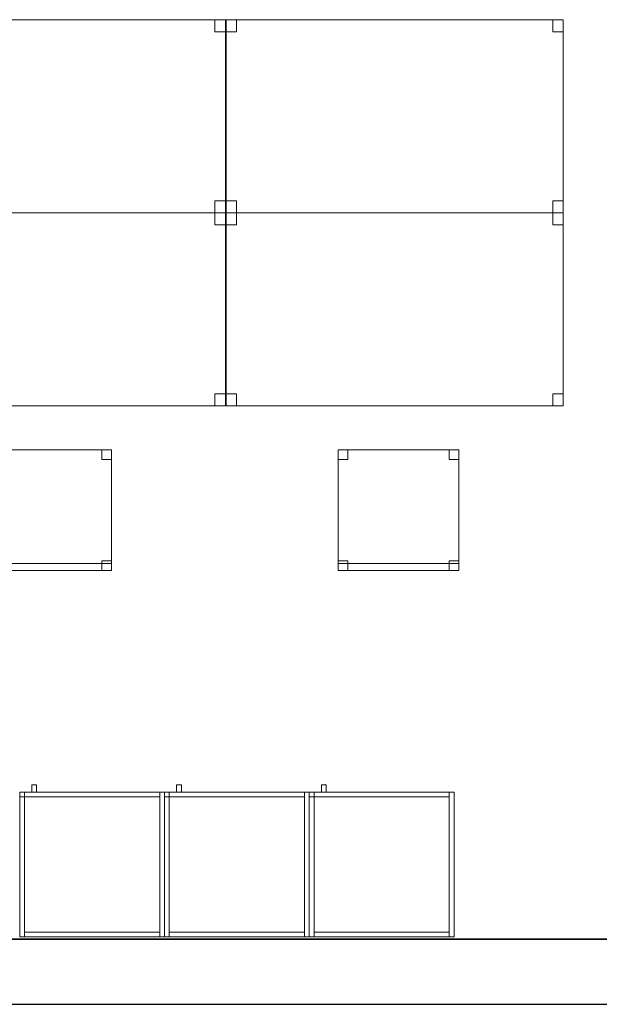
# Model space of a CAD drawing. Header units: metres. Extents: x 397.7 to 427.5, y 12.7 to 28.4.
# Tile 115 of 129: x 418.3 to 420.7, y 12.8 to 16.9. Entities that reach past the tile are written whole.
import ezdxf

# ---------------------------------------------------------------- set-up
doc = ezdxf.new("R2010")
doc.units = ezdxf.units.M
doc.layers.add('01_SUELOS', color=7, linetype='Continuous', lineweight=25, true_color=0x007f00)
for name, color, linetype, lineweight in [('02_MOBILIARIO', 7, 'Continuous', 18), ('A-DETL-____-MBND', 7, 'Continuous', 18), ('A-WALL-____-MCUT', 7, 'Continuous', 25), ('A-WALL-____-OTLN', 7, 'Continuous', 25), ('Mobiliario', 7, 'Continuous', 18)]:
    doc.layers.add(name, color=color, linetype=linetype, lineweight=lineweight)

# ---------------------------------------------------------------- blocks, each defined once
blk = doc.blocks.new('Family - Armai 60x60x60_P4-153705-07_PCI_P4')
at = {"layer": 'A-DETL-____-MBND', "color": 253, "true_color": 0xaaaaaa}
for p, q in [((0.05, 0.6), (0.05, 0.63)), ((0.05, 0.63), (0.07, 0.63)), ((0.05, 0.6), (0.05, 0.63)), ((0.07, 0.63), (0.05, 0.63)), ((0.07, 0.63), (0.07, 0.6)), ((0.07, 0.6), (0.07, 0.63)), ((0, 0.6), (0.02, 0.6)), ((0.02, 0.6), (0, 0.6)), ((0, 0), (0, 0.6)), ((0, 0.6), (0, 0)), ((0, 0.6), (0.6, 0.6)), ((0.6, 0.6), (0, 0.6)), ((0, 0), (0, 0.6)), ((0, 0.6), (0, 0)), ((0, 0.6), (0.6, 0.6)), ((0.6, 0.6), (0, 0.6)), ((0, 0), (0, 0.6)), ((0, 0.6), (0, 0)), ((0, 0.58), (0, 0.6)), ((0, 0.6), (0, 0.58)), ((0, 0.6), (0.02, 0.6)), ((0.02, 0.6), (0, 0.6)), ((0.02, 0.58), (0, 0.58)), ((0, 0.58), (0.02, 0.58)), ((0.02, 0.6), (0.02, 0)), ((0.02, 0), (0.02, 0.6)), ((0.02, 0.58), (0.02, 0.6)), ((0.02, 0.6), (0.58, 0.6)), ((0.02, 0.58), (0.02, 0.6)), ((0.58, 0.6), (0.02, 0.6)), ((0.02, 0.6), (0.02, 0.58)), ((0.02, 0.6), (0.02, 0.58)), ((0.58, 0.58), (0.02, 0.58)), ((0.02, 0.58), (0.58, 0.58)), ((0.07, 0.6), (0.05, 0.6)), ((0.05, 0.6), (0.07, 0.6)), ((0.58, 0.6), (0.6, 0.6)), ((0.6, 0.6), (0.58, 0.6)), ((0.58, 0), (0.58, 0.6)), ((0.58, 0.6), (0.58, 0)), ((0.58, 0.6), (0.58, 0.58)), ((0.58, 0.58), (0.58, 0.6)), ((0.6, 0.6), (0.6, 0)), ((0.6, 0), (0.6, 0.6)), ((0.6, 0.6), (0.6, 0)), ((0.6, 0), (0.6, 0.6)), ((0.6, 0.6), (0.6, 0)), ((0.6, 0), (0.6, 0.6)), ((0.02, 0), (0, 0)), ((0.02, 0), (0, 0)), ((0.6, 0), (0, 0)), ((0, 0), (0.6, 0)), ((0.6, 0), (0, 0)), ((0, 0), (0.6, 0)), ((0.02, 0), (0.02, 0.02)), ((0.02, 0.02), (0.58, 0.02)), ((0.02, 0), (0.02, 0.02)), ((0.58, 0.02), (0.02, 0.02)), ((0.58, 0), (0.02, 0)), ((0.02, 0), (0.58, 0)), ((0.58, 0.02), (0.58, 0)), ((0.58, 0), (0.58, 0.02)), ((0.6, 0), (0.58, 0)), ((0.6, 0), (0.58, 0))]:
    blk.add_line(p, q, dxfattribs=at)
blk = doc.blocks.new('Family - Armai 60x60x60_P4-153755-07_PCI_P4')
at = {"layer": '02_MOBILIARIO', "color": 253, "true_color": 0xaaaaaa}
for p, q in [((0.02, 0.6), (0, 0.6)), ((0, 0), (0, 0.6)), ((0, 0.6), (0.6, 0.6)), ((0.6, 0.6), (0, 0.6)), ((0, 0), (0, 0.6)), ((0, 0.6), (0, 0)), ((0, 0.6), (0, 0.58)), ((0, 0.6), (0.02, 0.6)), ((0.02, 0.58), (0, 0.58)), ((0.02, 0.6), (0.02, 0)), ((0.02, 0.58), (0.02, 0.6)), ((0.02, 0.6), (0.58, 0.6)), ((0.02, 0.6), (0.02, 0.58)), ((0.58, 0.58), (0.02, 0.58)), ((0.6, 0.6), (0.58, 0.6)), ((0.58, 0), (0.58, 0.6)), ((0.58, 0.58), (0.58, 0.6)), ((0.6, 0.6), (0.6, 0)), ((0.6, 0.6), (0.6, 0)), ((0.6, 0), (0.6, 0.6)), ((0.02, 0), (0, 0)), ((0.6, 0), (0, 0)), ((0, 0), (0.6, 0)), ((0.02, 0), (0.02, 0.02)), ((0.02, 0.02), (0.58, 0.02)), ((0.58, 0), (0.02, 0)), ((0.58, 0), (0.58, 0.02)), ((0.6, 0), (0.58, 0))]:
    blk.add_line(p, q, dxfattribs=at)
at = {"layer": 'Mobiliario', "color": 253, "true_color": 0xaaaaaa}
for p, q in [((0.02, 0.6), (0, 0.6)), ((0, 0.6), (0, 0)), ((0, 0.6), (0, 0.58)), ((0.02, 0.6), (0, 0.6)), ((0, 0.58), (0.02, 0.58)), ((0.02, 0), (0.02, 0.6)), ((0.58, 0.6), (0.02, 0.6)), ((0.02, 0.6), (0.02, 0.58)), ((0.02, 0.58), (0.02, 0.6)), ((0.02, 0.58), (0.58, 0.58)), ((0.6, 0.6), (0.58, 0.6)), ((0.58, 0.6), (0.58, 0)), ((0.58, 0.58), (0.58, 0.6)), ((0.6, 0), (0.6, 0.6)), ((0, 0), (0.02, 0)), ((0.58, 0.02), (0.02, 0.02)), ((0.02, 0.02), (0.02, 0)), ((0.02, 0), (0.58, 0)), ((0.58, 0), (0.58, 0.02)), ((0.58, 0), (0.6, 0))]:
    blk.add_line(p, q, dxfattribs=at)
blk = doc.blocks.new('Family - Armai 60x60x60_P4-153757-07_PCI_P4')
at = {"layer": 'A-DETL-____-MBND', "color": 253, "true_color": 0xaaaaaa}
for p, q in [((0.05, 0.6), (0.05, 0.63)), ((0.05, 0.63), (0.07, 0.63)), ((0.05, 0.6), (0.05, 0.63)), ((0.07, 0.63), (0.05, 0.63)), ((0.07, 0.63), (0.07, 0.6)), ((0.07, 0.6), (0.07, 0.63)), ((0, 0.6), (0.6, 0.6)), ((0.6, 0.6), (0, 0.6)), ((0, 0), (0, 0.6)), ((0, 0.6), (0, 0)), ((0, 0.58), (0, 0.6)), ((0, 0.6), (0, 0.58)), ((0, 0.6), (0.02, 0.6)), ((0.02, 0.6), (0, 0.6)), ((0, 0.6), (0.6, 0.6)), ((0.6, 0.6), (0, 0.6)), ((0, 0), (0, 0.6)), ((0, 0.6), (0, 0)), ((0, 0.6), (0.02, 0.6)), ((0.02, 0.6), (0, 0.6)), ((0, 0), (0, 0.6)), ((0, 0.6), (0, 0)), ((0.02, 0.58), (0, 0.58)), ((0, 0.58), (0.02, 0.58)), ((0.02, 0.58), (0.02, 0.6)), ((0.02, 0.6), (0.58, 0.6)), ((0.02, 0.58), (0.02, 0.6)), ((0.58, 0.6), (0.02, 0.6)), ((0.02, 0.6), (0.02, 0.58)), ((0.02, 0.6), (0.02, 0.58)), ((0.02, 0.6), (0.02, 0)), ((0.02, 0), (0.02, 0.6)), ((0.58, 0.58), (0.02, 0.58)), ((0.02, 0.58), (0.58, 0.58)), ((0.07, 0.6), (0.05, 0.6)), ((0.05, 0.6), (0.07, 0.6)), ((0.58, 0.6), (0.6, 0.6)), ((0.6, 0.6), (0.58, 0.6)), ((0.58, 0), (0.58, 0.6)), ((0.58, 0.6), (0.58, 0)), ((0.58, 0.6), (0.58, 0.58)), ((0.58, 0.58), (0.58, 0.6)), ((0.6, 0.6), (0.6, 0)), ((0.6, 0), (0.6, 0.6)), ((0.6, 0.6), (0.6, 0)), ((0.6, 0), (0.6, 0.6)), ((0.6, 0.6), (0.6, 0)), ((0.6, 0), (0.6, 0.6)), ((0.6, 0), (0, 0)), ((0, 0), (0.6, 0)), ((0.6, 0), (0, 0)), ((0, 0), (0.6, 0)), ((0.02, 0), (0, 0)), ((0.02, 0), (0, 0)), ((0.02, 0), (0.02, 0.02)), ((0.02, 0.02), (0.58, 0.02)), ((0.02, 0), (0.02, 0.02)), ((0.58, 0.02), (0.02, 0.02)), ((0.58, 0), (0.02, 0)), ((0.02, 0), (0.58, 0)), ((0.58, 0.02), (0.58, 0)), ((0.58, 0), (0.58, 0.02)), ((0.6, 0), (0.58, 0)), ((0.6, 0), (0.58, 0))]:
    blk.add_line(p, q, dxfattribs=at)
blk = doc.blocks.new('Family - Taula 140X80_P4-153824-07_PCI_P4')
at = {"layer": 'A-DETL-____-MBND', "color": 253, "true_color": 0xaaaaaa}
for p, q in [((0, 0.8001), (1.3973, 0.8001)), ((0, 0), (0, 0.8001)), ((1.3973, 0.8001), (0, 0.8001)), ((0, 0.8001), (0, 0)), ((0, 0.8001), (0.0437, 0.8001)), ((0, 0.7501), (0, 0.8001)), ((0.0437, 0.8001), (0, 0.8001)), ((0, 0.8001), (0, 0.7501)), ((0.0437, 0.8001), (0.0437, 0.7501)), ((0.0437, 0.7501), (0.0437, 0.8001)), ((1.3536, 0.8001), (1.3973, 0.8001)), ((1.3536, 0.7501), (1.3536, 0.8001)), ((1.3973, 0.8001), (1.3536, 0.8001)), ((1.3536, 0.8001), (1.3536, 0.7501)), ((1.3973, 0.8001), (1.3973, 0.7501)), ((1.3973, 0.7501), (1.3973, 0.8001)), ((1.3973, 0.8001), (1.3973, 0)), ((1.3973, 0), (1.3973, 0.8001)), ((0.0437, 0.7501), (0, 0.7501)), ((0, 0.7501), (0.0437, 0.7501)), ((1.3973, 0.7501), (1.3536, 0.7501)), ((1.3536, 0.7501), (1.3973, 0.7501)), ((0, 0.05), (0.0437, 0.05)), ((0, 0), (0, 0.05)), ((0.0437, 0.05), (0, 0.05)), ((0, 0.05), (0, 0)), ((0.0437, 0.05), (0.0437, 0)), ((0.0437, 0), (0.0437, 0.05)), ((1.3536, 0.05), (1.3973, 0.05)), ((1.3536, 0), (1.3536, 0.05)), ((1.3973, 0.05), (1.3536, 0.05)), ((1.3536, 0.05), (1.3536, 0)), ((1.3973, 0.05), (1.3973, 0)), ((1.3973, 0), (1.3973, 0.05)), ((0.0437, 0), (0, 0)), ((0, 0), (0.0437, 0)), ((0, 0), (1.3973, 0)), ((1.3973, 0), (1.3536, 0)), ((1.3536, 0), (1.3973, 0)), ((1.3973, 0), (0, 0))]:
    blk.add_line(p, q, dxfattribs=at)
blk = doc.blocks.new('Family - Taula 140X80_P4-153907-07_PCI_P4')
at = {"layer": 'A-DETL-____-MBND', "color": 253, "true_color": 0xaaaaaa}
for p, q in [((0, 0), (0, 0.8001)), ((0, 0.8001), (1.3973, 0.8001)), ((1.3973, 0.8001), (0, 0.8001)), ((0, 0.8001), (0, 0)), ((0, 0.7501), (0, 0.8001)), ((0, 0.8001), (0.0437, 0.8001)), ((0.0437, 0.8001), (0, 0.8001)), ((0, 0.8001), (0, 0.7501)), ((0.0437, 0.8001), (0.0437, 0.7501)), ((0.0437, 0.7501), (0.0437, 0.8001)), ((1.3536, 0.7501), (1.3536, 0.8001)), ((1.3536, 0.8001), (1.3973, 0.8001)), ((1.3973, 0.8001), (1.3536, 0.8001)), ((1.3536, 0.8001), (1.3536, 0.7501)), ((1.3973, 0.8001), (1.3973, 0)), ((1.3973, 0), (1.3973, 0.8001)), ((1.3973, 0.8001), (1.3973, 0.7501)), ((1.3973, 0.7501), (1.3973, 0.8001)), ((0.0437, 0.7501), (0, 0.7501)), ((0, 0.7501), (0.0437, 0.7501)), ((1.3973, 0.7501), (1.3536, 0.7501)), ((1.3536, 0.7501), (1.3973, 0.7501)), ((0, 0), (0, 0.05)), ((0, 0.05), (0.0437, 0.05)), ((0.0437, 0.05), (0, 0.05)), ((0, 0.05), (0, 0)), ((0.0437, 0.05), (0.0437, 0)), ((0.0437, 0), (0.0437, 0.05)), ((1.3536, 0), (1.3536, 0.05)), ((1.3536, 0.05), (1.3973, 0.05)), ((1.3973, 0.05), (1.3536, 0.05)), ((1.3536, 0.05), (1.3536, 0)), ((1.3973, 0.05), (1.3973, 0)), ((1.3973, 0), (1.3973, 0.05)), ((0.0437, 0), (0, 0)), ((0, 0), (0.0437, 0)), ((1.3973, 0), (0, 0)), ((0, 0), (1.3973, 0)), ((1.3973, 0), (1.3536, 0)), ((1.3536, 0), (1.3973, 0))]:
    blk.add_line(p, q, dxfattribs=at)
blk = doc.blocks.new('Family - Armai 60x60x60_P4-153929-07_PCI_P4')
at = {"layer": '02_MOBILIARIO', "color": 253, "true_color": 0xaaaaaa}
for p, q in [((0.02, 0.6), (0, 0.6)), ((0, 0), (0, 0.6)), ((0, 0.6), (0, 0.58)), ((0, 0.6), (0.02, 0.6)), ((0, 0.6), (0.6, 0.6)), ((0.6, 0.6), (0, 0.6)), ((0, 0), (0, 0.6)), ((0, 0.6), (0, 0)), ((0.02, 0.58), (0, 0.58)), ((0.02, 0.58), (0.02, 0.6)), ((0.02, 0.6), (0.58, 0.6)), ((0.02, 0.6), (0.02, 0)), ((0.02, 0.6), (0.02, 0.58)), ((0.58, 0.58), (0.02, 0.58)), ((0.58, 0.58), (0.58, 0.6)), ((0.6, 0.6), (0.58, 0.6)), ((0.58, 0), (0.58, 0.6)), ((0.6, 0.6), (0.6, 0)), ((0.6, 0.6), (0.6, 0)), ((0.6, 0), (0.6, 0.6)), ((0.02, 0), (0, 0)), ((0.6, 0), (0, 0)), ((0, 0), (0.6, 0)), ((0.02, 0), (0.02, 0.02)), ((0.02, 0.02), (0.58, 0.02)), ((0.58, 0), (0.02, 0)), ((0.58, 0), (0.58, 0.02)), ((0.6, 0), (0.58, 0))]:
    blk.add_line(p, q, dxfattribs=at)
at = {"layer": 'Mobiliario', "color": 253, "true_color": 0xaaaaaa}
for p, q in [((0.02, 0.6), (0, 0.6)), ((0, 0.6), (0, 0)), ((0, 0.6), (0, 0.58)), ((0.02, 0.6), (0, 0.6)), ((0, 0.58), (0.02, 0.58)), ((0.58, 0.6), (0.02, 0.6)), ((0.02, 0.6), (0.02, 0.58)), ((0.02, 0), (0.02, 0.6)), ((0.02, 0.58), (0.02, 0.6)), ((0.02, 0.58), (0.58, 0.58)), ((0.58, 0.58), (0.58, 0.6)), ((0.6, 0.6), (0.58, 0.6)), ((0.58, 0.6), (0.58, 0)), ((0.6, 0), (0.6, 0.6)), ((0, 0), (0.02, 0)), ((0.58, 0.02), (0.02, 0.02)), ((0.02, 0.02), (0.02, 0)), ((0.02, 0), (0.58, 0)), ((0.58, 0), (0.58, 0.02)), ((0.58, 0), (0.6, 0))]:
    blk.add_line(p, q, dxfattribs=at)
blk = doc.blocks.new('Family - Armai 60x60x60_P4-153986-07_PCI_P4')
at = {"layer": 'A-DETL-____-MBND', "color": 253, "true_color": 0xaaaaaa}
for p, q in [((0.05, 0.6), (0.05, 0.63)), ((0.05, 0.63), (0.07, 0.63)), ((0.05, 0.6), (0.05, 0.63)), ((0.07, 0.63), (0.05, 0.63)), ((0.07, 0.63), (0.07, 0.6)), ((0.07, 0.6), (0.07, 0.63)), ((0, 0.6), (0.02, 0.6)), ((0.02, 0.6), (0, 0.6)), ((0, 0), (0, 0.6)), ((0, 0.6), (0, 0)), ((0, 0.6), (0.6, 0.6)), ((0.6, 0.6), (0, 0.6)), ((0, 0), (0, 0.6)), ((0, 0.6), (0, 0)), ((0, 0.58), (0, 0.6)), ((0, 0.6), (0, 0.58)), ((0, 0.6), (0.02, 0.6)), ((0.02, 0.6), (0, 0.6)), ((0, 0.6), (0.6, 0.6)), ((0.6, 0.6), (0, 0.6)), ((0, 0), (0, 0.6)), ((0, 0.6), (0, 0)), ((0.02, 0.58), (0, 0.58)), ((0, 0.58), (0.02, 0.58)), ((0.02, 0.6), (0.02, 0)), ((0.02, 0), (0.02, 0.6)), ((0.02, 0.6), (0.02, 0.58)), ((0.02, 0.6), (0.02, 0.58)), ((0.02, 0.58), (0.02, 0.6)), ((0.02, 0.6), (0.58, 0.6)), ((0.02, 0.58), (0.02, 0.6)), ((0.58, 0.6), (0.02, 0.6)), ((0.58, 0.58), (0.02, 0.58)), ((0.02, 0.58), (0.58, 0.58)), ((0.07, 0.6), (0.05, 0.6)), ((0.05, 0.6), (0.07, 0.6)), ((0.58, 0.6), (0.58, 0.58)), ((0.58, 0.58), (0.58, 0.6)), ((0.58, 0.6), (0.6, 0.6)), ((0.6, 0.6), (0.58, 0.6)), ((0.58, 0), (0.58, 0.6)), ((0.58, 0.6), (0.58, 0)), ((0.6, 0.6), (0.6, 0)), ((0.6, 0), (0.6, 0.6)), ((0.6, 0.6), (0.6, 0)), ((0.6, 0), (0.6, 0.6)), ((0.6, 0.6), (0.6, 0)), ((0.6, 0), (0.6, 0.6)), ((0.02, 0), (0, 0)), ((0.02, 0), (0, 0)), ((0.6, 0), (0, 0)), ((0, 0), (0.6, 0)), ((0.6, 0), (0, 0)), ((0, 0), (0.6, 0)), ((0.02, 0), (0.02, 0.02)), ((0.02, 0.02), (0.58, 0.02)), ((0.02, 0), (0.02, 0.02)), ((0.58, 0.02), (0.02, 0.02)), ((0.58, 0), (0.02, 0)), ((0.02, 0), (0.58, 0)), ((0.58, 0.02), (0.58, 0)), ((0.58, 0), (0.58, 0.02)), ((0.6, 0), (0.58, 0)), ((0.6, 0), (0.58, 0))]:
    blk.add_line(p, q, dxfattribs=at)
blk = doc.blocks.new('Family - Armai 60x60x60_P4-154000-07_PCI_P4')
at = {"layer": 'A-DETL-____-MBND', "color": 253, "true_color": 0xaaaaaa}
for p, q in [((0.05, 0.6), (0.05, 0.63)), ((0.05, 0.63), (0.07, 0.63)), ((0.05, 0.6), (0.05, 0.63)), ((0.07, 0.63), (0.05, 0.63)), ((0.07, 0.63), (0.07, 0.6)), ((0.07, 0.6), (0.07, 0.63)), ((0, 0.6), (0.02, 0.6)), ((0.02, 0.6), (0, 0.6)), ((0, 0), (0, 0.6)), ((0, 0.6), (0, 0)), ((0, 0.58), (0, 0.6)), ((0, 0.6), (0, 0.58)), ((0, 0.6), (0.02, 0.6)), ((0.02, 0.6), (0, 0.6)), ((0, 0.6), (0.6, 0.6)), ((0.6, 0.6), (0, 0.6)), ((0, 0), (0, 0.6)), ((0, 0.6), (0, 0)), ((0, 0.6), (0.6, 0.6)), ((0.6, 0.6), (0, 0.6)), ((0, 0), (0, 0.6)), ((0, 0.6), (0, 0)), ((0.02, 0.58), (0, 0.58)), ((0, 0.58), (0.02, 0.58)), ((0.02, 0.6), (0.02, 0)), ((0.02, 0), (0.02, 0.6)), ((0.02, 0.6), (0.02, 0.58)), ((0.02, 0.6), (0.02, 0.58)), ((0.02, 0.58), (0.02, 0.6)), ((0.02, 0.6), (0.58, 0.6)), ((0.02, 0.58), (0.02, 0.6)), ((0.58, 0.6), (0.02, 0.6)), ((0.58, 0.58), (0.02, 0.58)), ((0.02, 0.58), (0.58, 0.58)), ((0.07, 0.6), (0.05, 0.6)), ((0.05, 0.6), (0.07, 0.6)), ((0.58, 0.6), (0.6, 0.6)), ((0.6, 0.6), (0.58, 0.6)), ((0.58, 0), (0.58, 0.6)), ((0.58, 0.6), (0.58, 0)), ((0.58, 0.6), (0.58, 0.58)), ((0.58, 0.58), (0.58, 0.6)), ((0.6, 0.6), (0.6, 0)), ((0.6, 0), (0.6, 0.6)), ((0.6, 0.6), (0.6, 0)), ((0.6, 0), (0.6, 0.6)), ((0.6, 0.6), (0.6, 0)), ((0.6, 0), (0.6, 0.6)), ((0.02, 0), (0, 0)), ((0.02, 0), (0, 0)), ((0.6, 0), (0, 0)), ((0, 0), (0.6, 0)), ((0.6, 0), (0, 0)), ((0, 0), (0.6, 0)), ((0.02, 0), (0.02, 0.02)), ((0.02, 0.02), (0.58, 0.02)), ((0.02, 0), (0.02, 0.02)), ((0.58, 0.02), (0.02, 0.02)), ((0.58, 0), (0.02, 0)), ((0.02, 0), (0.58, 0)), ((0.58, 0.02), (0.58, 0)), ((0.58, 0), (0.58, 0.02)), ((0.6, 0), (0.58, 0)), ((0.6, 0), (0.58, 0))]:
    blk.add_line(p, q, dxfattribs=at)
blk = doc.blocks.new('Family - Armai 60x60x60_P4-154108-07_PCI_P4')
at = {"layer": 'A-DETL-____-MBND', "color": 253, "true_color": 0xaaaaaa}
for p, q in [((0.05, 0.6), (0.05, 0.63)), ((0.05, 0.63), (0.07, 0.63)), ((0.05, 0.6), (0.05, 0.63)), ((0.07, 0.63), (0.05, 0.63)), ((0.07, 0.63), (0.07, 0.6)), ((0.07, 0.6), (0.07, 0.63)), ((0, 0.6), (0.6, 0.6)), ((0.6, 0.6), (0, 0.6)), ((0, 0), (0, 0.6)), ((0, 0.6), (0, 0)), ((0, 0.58), (0, 0.6)), ((0, 0.6), (0, 0.58)), ((0, 0.6), (0.02, 0.6)), ((0.02, 0.6), (0, 0.6)), ((0, 0.6), (0.6, 0.6)), ((0.6, 0.6), (0, 0.6)), ((0, 0), (0, 0.6)), ((0, 0.6), (0, 0)), ((0, 0.6), (0.02, 0.6)), ((0.02, 0.6), (0, 0.6)), ((0, 0), (0, 0.6)), ((0, 0.6), (0, 0)), ((0.02, 0.58), (0, 0.58)), ((0, 0.58), (0.02, 0.58)), ((0.02, 0.58), (0.02, 0.6)), ((0.02, 0.6), (0.58, 0.6)), ((0.02, 0.58), (0.02, 0.6)), ((0.58, 0.6), (0.02, 0.6)), ((0.02, 0.6), (0.02, 0.58)), ((0.02, 0.6), (0.02, 0.58)), ((0.02, 0.6), (0.02, 0)), ((0.02, 0), (0.02, 0.6)), ((0.58, 0.58), (0.02, 0.58)), ((0.02, 0.58), (0.58, 0.58)), ((0.07, 0.6), (0.05, 0.6)), ((0.05, 0.6), (0.07, 0.6)), ((0.58, 0.6), (0.58, 0.58)), ((0.58, 0.58), (0.58, 0.6)), ((0.58, 0.6), (0.6, 0.6)), ((0.6, 0.6), (0.58, 0.6)), ((0.58, 0), (0.58, 0.6)), ((0.58, 0.6), (0.58, 0)), ((0.6, 0.6), (0.6, 0)), ((0.6, 0), (0.6, 0.6)), ((0.6, 0.6), (0.6, 0)), ((0.6, 0), (0.6, 0.6)), ((0.6, 0.6), (0.6, 0)), ((0.6, 0), (0.6, 0.6)), ((0.6, 0), (0, 0)), ((0, 0), (0.6, 0)), ((0.6, 0), (0, 0)), ((0, 0), (0.6, 0)), ((0.02, 0), (0, 0)), ((0.02, 0), (0, 0)), ((0.02, 0), (0.02, 0.02)), ((0.02, 0.02), (0.58, 0.02)), ((0.02, 0), (0.02, 0.02)), ((0.58, 0.02), (0.02, 0.02)), ((0.58, 0), (0.02, 0)), ((0.02, 0), (0.58, 0)), ((0.58, 0.02), (0.58, 0)), ((0.58, 0), (0.58, 0.02)), ((0.6, 0), (0.58, 0)), ((0.6, 0), (0.58, 0))]:
    blk.add_line(p, q, dxfattribs=at)
blk = doc.blocks.new('Family - Mur P4-154190-07_PCI_P4')
at = {"layer": 'A-WALL-____-MCUT', "color": 253, "true_color": 0xaaaaaa}
for p, q in [((25.4717, 0.27), (0.0535, 0.27)), ((0, 0), (25.4157, 0))]:
    blk.add_line(p, q, dxfattribs=at)
at = {"layer": 'A-WALL-____-OTLN', "color": 253, "true_color": 0xaaaaaa}
for p, q in [((25.4717, 0.27), (0.0535, 0.27)), ((0, 0), (25.4157, 0))]:
    blk.add_line(p, q, dxfattribs=at)
at = {"layer": 'A-WALL-____-OTLN', "color": 253, "lineweight": 18, "true_color": 0xaaaaaa}
blk.add_line((0, 0), (25.4157, 0), dxfattribs=at)
blk = doc.blocks.new('Family - Armai 60x60x60_P4-154207-07_PCI_P4')
at = {"layer": 'A-DETL-____-MBND', "color": 253, "true_color": 0xaaaaaa}
for p, q in [((0.05, 0.6), (0.05, 0.63)), ((0.05, 0.63), (0.07, 0.63)), ((0.05, 0.6), (0.05, 0.63)), ((0.07, 0.63), (0.05, 0.63)), ((0.07, 0.63), (0.07, 0.6)), ((0.07, 0.6), (0.07, 0.63)), ((0, 0.6), (0.6, 0.6)), ((0.6, 0.6), (0, 0.6)), ((0, 0), (0, 0.6)), ((0, 0.6), (0, 0)), ((0, 0.6), (0.02, 0.6)), ((0.02, 0.6), (0, 0.6)), ((0, 0), (0, 0.6)), ((0, 0.6), (0, 0)), ((0, 0.6), (0.6, 0.6)), ((0.6, 0.6), (0, 0.6)), ((0, 0), (0, 0.6)), ((0, 0.6), (0, 0)), ((0, 0.58), (0, 0.6)), ((0, 0.6), (0, 0.58)), ((0, 0.6), (0.02, 0.6)), ((0.02, 0.6), (0, 0.6)), ((0.02, 0.58), (0, 0.58)), ((0, 0.58), (0.02, 0.58)), ((0.02, 0.6), (0.02, 0)), ((0.02, 0), (0.02, 0.6)), ((0.02, 0.58), (0.02, 0.6)), ((0.02, 0.6), (0.58, 0.6)), ((0.02, 0.58), (0.02, 0.6)), ((0.58, 0.6), (0.02, 0.6)), ((0.02, 0.6), (0.02, 0.58)), ((0.02, 0.6), (0.02, 0.58)), ((0.58, 0.58), (0.02, 0.58)), ((0.02, 0.58), (0.58, 0.58)), ((0.07, 0.6), (0.05, 0.6)), ((0.05, 0.6), (0.07, 0.6)), ((0.58, 0.6), (0.58, 0.58)), ((0.58, 0.58), (0.58, 0.6)), ((0.58, 0.6), (0.6, 0.6)), ((0.6, 0.6), (0.58, 0.6)), ((0.58, 0), (0.58, 0.6)), ((0.58, 0.6), (0.58, 0)), ((0.6, 0.6), (0.6, 0)), ((0.6, 0), (0.6, 0.6)), ((0.6, 0.6), (0.6, 0)), ((0.6, 0), (0.6, 0.6)), ((0.6, 0.6), (0.6, 0)), ((0.6, 0), (0.6, 0.6)), ((0.6, 0), (0, 0)), ((0, 0), (0.6, 0)), ((0.02, 0), (0, 0)), ((0.02, 0), (0, 0)), ((0.6, 0), (0, 0)), ((0, 0), (0.6, 0)), ((0.02, 0), (0.02, 0.02)), ((0.02, 0.02), (0.58, 0.02)), ((0.02, 0), (0.02, 0.02)), ((0.58, 0.02), (0.02, 0.02)), ((0.58, 0), (0.02, 0)), ((0.02, 0), (0.58, 0)), ((0.58, 0.02), (0.58, 0)), ((0.58, 0), (0.58, 0.02)), ((0.6, 0), (0.58, 0)), ((0.6, 0), (0.58, 0))]:
    blk.add_line(p, q, dxfattribs=at)
blk = doc.blocks.new('Family - Cadira d_Oficina_P4-154272-07_PCI_P4')
at = {"layer": 'A-DETL-____-MBND', "color": 253, "true_color": 0xaaaaaa}
for p, q in [((0, 0.5), (0.5, 0.5)), ((0, 0), (0, 0.5)), ((0.5, 0.5), (0, 0.5)), ((0, 0.5), (0, 0)), ((0, 0.46), (0, 0.5)), ((0, 0.5), (0.04, 0.5)), ((0.04, 0.5), (0, 0.5)), ((0, 0.5), (0, 0.46)), ((0.04, 0.5), (0.04, 0.46)), ((0.04, 0.46), (0.04, 0.5)), ((0.46, 0.46), (0.46, 0.5)), ((0.46, 0.5), (0.5, 0.5)), ((0.5, 0.5), (0.46, 0.5)), ((0.46, 0.5), (0.46, 0.46)), ((0.5, 0.5), (0.5, 0)), ((0.5, 0), (0.5, 0.5)), ((0.5, 0.5), (0.5, 0.46)), ((0.5, 0.46), (0.5, 0.5)), ((0.04, 0.46), (0, 0.46)), ((0, 0.46), (0.04, 0.46)), ((0.5, 0.46), (0.46, 0.46)), ((0.46, 0.46), (0.5, 0.46)), ((0, 0), (0, 0.04)), ((0, 0.04), (0.04, 0.04)), ((0.04, 0.04), (0, 0.04)), ((0, 0.04), (0, 0)), ((0, 0), (0, 0.03)), ((0, 0.03), (0.5, 0.03)), ((0.5, 0.03), (0, 0.03)), ((0, 0.03), (0, 0)), ((0, 0), (0.5, 0)), ((0.04, 0), (0, 0)), ((0, 0), (0.04, 0)), ((0.5, 0), (0, 0)), ((0.04, 0.04), (0.04, 0)), ((0.04, 0), (0.04, 0.04)), ((0.46, 0), (0.46, 0.04)), ((0.46, 0.04), (0.5, 0.04)), ((0.5, 0.04), (0.46, 0.04)), ((0.46, 0.04), (0.46, 0)), ((0.5, 0), (0.46, 0)), ((0.5, 0.04), (0.5, 0)), ((0.5, 0), (0.5, 0.04)), ((0.5, 0.03), (0.5, 0)), ((0.5, 0), (0.5, 0.03)), ((0.5, 0), (0, 0)), ((0, 0), (0.5, 0)), ((0.46, 0), (0.5, 0))]:
    blk.add_line(p, q, dxfattribs=at)
blk = doc.blocks.new('Family - Taula 140X80_P4-154336-07_PCI_P4')
at = {"layer": 'A-DETL-____-MBND', "color": 253, "true_color": 0xaaaaaa}
for p, q in [((0, 0.8001), (0.0437, 0.8001)), ((0, 0.7501), (0, 0.8001)), ((0.0437, 0.8001), (0, 0.8001)), ((0, 0.8001), (0, 0.7501)), ((0, 0.8001), (1.3973, 0.8001)), ((0, 0), (0, 0.8001)), ((1.3973, 0.8001), (0, 0.8001)), ((0, 0.8001), (0, 0)), ((0.0437, 0.8001), (0.0437, 0.7501)), ((0.0437, 0.7501), (0.0437, 0.8001)), ((1.3536, 0.8001), (1.3973, 0.8001)), ((1.3536, 0.7501), (1.3536, 0.8001)), ((1.3973, 0.8001), (1.3536, 0.8001)), ((1.3536, 0.8001), (1.3536, 0.7501)), ((1.3973, 0.8001), (1.3973, 0)), ((1.3973, 0), (1.3973, 0.8001)), ((1.3973, 0.8001), (1.3973, 0.7501)), ((1.3973, 0.7501), (1.3973, 0.8001)), ((0.0437, 0.7501), (0, 0.7501)), ((0, 0.7501), (0.0437, 0.7501)), ((1.3973, 0.7501), (1.3536, 0.7501)), ((1.3536, 0.7501), (1.3973, 0.7501)), ((0, 0.05), (0.0437, 0.05)), ((0, 0), (0, 0.05)), ((0.0437, 0.05), (0, 0.05)), ((0, 0.05), (0, 0)), ((0.0437, 0.05), (0.0437, 0)), ((0.0437, 0), (0.0437, 0.05)), ((1.3536, 0.05), (1.3973, 0.05)), ((1.3536, 0), (1.3536, 0.05)), ((1.3973, 0.05), (1.3536, 0.05)), ((1.3536, 0.05), (1.3536, 0)), ((1.3973, 0.05), (1.3973, 0)), ((1.3973, 0), (1.3973, 0.05)), ((0.0437, 0), (0, 0)), ((0, 0), (0.0437, 0)), ((0, 0), (1.3973, 0)), ((1.3973, 0), (1.3536, 0)), ((1.3536, 0), (1.3973, 0)), ((1.3973, 0), (0, 0))]:
    blk.add_line(p, q, dxfattribs=at)
blk = doc.blocks.new('Family - Cadira d_Oficina_P4-154389-07_PCI_P4')
at = {"layer": 'A-DETL-____-MBND', "color": 253, "true_color": 0xaaaaaa}
for p, q in [((0, 0.46), (0, 0.5)), ((0, 0.5), (0.04, 0.5)), ((0.04, 0.5), (0, 0.5)), ((0, 0.5), (0, 0.46)), ((0, 0.5), (0.5, 0.5)), ((0, 0), (0, 0.5)), ((0.5, 0.5), (0, 0.5)), ((0, 0.5), (0, 0)), ((0.04, 0.5), (0.04, 0.46)), ((0.04, 0.46), (0.04, 0.5)), ((0.46, 0.46), (0.46, 0.5)), ((0.46, 0.5), (0.5, 0.5)), ((0.5, 0.5), (0.46, 0.5)), ((0.46, 0.5), (0.46, 0.46)), ((0.5, 0.5), (0.5, 0)), ((0.5, 0), (0.5, 0.5)), ((0.5, 0.5), (0.5, 0.46)), ((0.5, 0.46), (0.5, 0.5)), ((0.04, 0.46), (0, 0.46)), ((0, 0.46), (0.04, 0.46)), ((0.5, 0.46), (0.46, 0.46)), ((0.46, 0.46), (0.5, 0.46)), ((0, 0), (0, 0.04)), ((0, 0.04), (0.04, 0.04)), ((0.04, 0.04), (0, 0.04)), ((0, 0.04), (0, 0)), ((0, 0), (0, 0.03)), ((0, 0.03), (0.5, 0.03)), ((0.5, 0.03), (0, 0.03)), ((0, 0.03), (0, 0)), ((0.04, 0), (0, 0)), ((0, 0), (0.04, 0)), ((0.5, 0), (0, 0)), ((0, 0), (0.5, 0)), ((0.04, 0.04), (0.04, 0)), ((0.04, 0), (0.04, 0.04)), ((0.46, 0), (0.46, 0.04)), ((0.46, 0.04), (0.5, 0.04)), ((0.5, 0.04), (0.46, 0.04)), ((0.46, 0.04), (0.46, 0)), ((0.5, 0), (0.46, 0)), ((0.5, 0.04), (0.5, 0)), ((0.5, 0), (0.5, 0.04)), ((0.5, 0.03), (0.5, 0)), ((0.5, 0), (0.5, 0.03)), ((0, 0), (0.5, 0)), ((0.5, 0), (0, 0)), ((0.46, 0), (0.5, 0))]:
    blk.add_line(p, q, dxfattribs=at)
blk = doc.blocks.new('Family - Armai 60x60x60_P4-154412-07_PCI_P4')
at = {"layer": '02_MOBILIARIO', "color": 253, "true_color": 0xaaaaaa}
for p, q in [((0, 0.6), (0.6, 0.6)), ((0.6, 0.6), (0, 0.6)), ((0, 0), (0, 0.6)), ((0, 0.6), (0, 0)), ((0, 0.6), (0, 0.58)), ((0, 0.6), (0.02, 0.6)), ((0.02, 0.6), (0, 0.6)), ((0, 0), (0, 0.6)), ((0.02, 0.58), (0, 0.58)), ((0.02, 0.58), (0.02, 0.6)), ((0.02, 0.6), (0.58, 0.6)), ((0.02, 0.6), (0.02, 0.58)), ((0.02, 0.6), (0.02, 0)), ((0.58, 0.58), (0.02, 0.58)), ((0.58, 0.58), (0.58, 0.6)), ((0.6, 0.6), (0.58, 0.6)), ((0.58, 0), (0.58, 0.6)), ((0.6, 0.6), (0.6, 0)), ((0.6, 0), (0.6, 0.6)), ((0.6, 0.6), (0.6, 0)), ((0.6, 0), (0, 0)), ((0, 0), (0.6, 0)), ((0.02, 0), (0, 0)), ((0.02, 0), (0.02, 0.02)), ((0.02, 0.02), (0.58, 0.02)), ((0.58, 0), (0.02, 0)), ((0.58, 0), (0.58, 0.02)), ((0.6, 0), (0.58, 0))]:
    blk.add_line(p, q, dxfattribs=at)
at = {"layer": 'Mobiliario', "color": 253, "true_color": 0xaaaaaa}
for p, q in [((0, 0.6), (0, 0.58)), ((0.02, 0.6), (0, 0.6)), ((0.02, 0.6), (0, 0.6)), ((0, 0.6), (0, 0)), ((0, 0.58), (0.02, 0.58)), ((0.58, 0.6), (0.02, 0.6)), ((0.02, 0.6), (0.02, 0.58)), ((0.02, 0.58), (0.02, 0.6)), ((0.02, 0), (0.02, 0.6)), ((0.02, 0.58), (0.58, 0.58)), ((0.58, 0.58), (0.58, 0.6)), ((0.6, 0.6), (0.58, 0.6)), ((0.58, 0.6), (0.58, 0)), ((0.6, 0), (0.6, 0.6)), ((0, 0), (0.02, 0)), ((0.58, 0.02), (0.02, 0.02)), ((0.02, 0.02), (0.02, 0)), ((0.02, 0), (0.58, 0)), ((0.58, 0), (0.58, 0.02)), ((0.58, 0), (0.6, 0))]:
    blk.add_line(p, q, dxfattribs=at)
blk = doc.blocks.new('Family - Taula 140X80_P4-154480-07_PCI_P4')
at = {"layer": 'A-DETL-____-MBND', "color": 253, "true_color": 0xaaaaaa}
for p, q in [((0, 0.7501), (0, 0.8001)), ((0, 0.8001), (0.0437, 0.8001)), ((0.0437, 0.8001), (0, 0.8001)), ((0, 0.8001), (0, 0.7501)), ((0, 0), (0, 0.8001)), ((0, 0.8001), (1.3973, 0.8001)), ((1.3973, 0.8001), (0, 0.8001)), ((0, 0.8001), (0, 0)), ((0.0437, 0.8001), (0.0437, 0.7501)), ((0.0437, 0.7501), (0.0437, 0.8001)), ((1.3536, 0.7501), (1.3536, 0.8001)), ((1.3536, 0.8001), (1.3973, 0.8001)), ((1.3973, 0.8001), (1.3536, 0.8001)), ((1.3536, 0.8001), (1.3536, 0.7501)), ((1.3973, 0.8001), (1.3973, 0)), ((1.3973, 0), (1.3973, 0.8001)), ((1.3973, 0.8001), (1.3973, 0.7501)), ((1.3973, 0.7501), (1.3973, 0.8001)), ((0.0437, 0.7501), (0, 0.7501)), ((0, 0.7501), (0.0437, 0.7501)), ((1.3973, 0.7501), (1.3536, 0.7501)), ((1.3536, 0.7501), (1.3973, 0.7501)), ((0, 0), (0, 0.05)), ((0, 0.05), (0.0437, 0.05)), ((0.0437, 0.05), (0, 0.05)), ((0, 0.05), (0, 0)), ((0.0437, 0.05), (0.0437, 0)), ((0.0437, 0), (0.0437, 0.05)), ((1.3536, 0), (1.3536, 0.05)), ((1.3536, 0.05), (1.3973, 0.05)), ((1.3973, 0.05), (1.3536, 0.05)), ((1.3536, 0.05), (1.3536, 0)), ((1.3973, 0.05), (1.3973, 0)), ((1.3973, 0), (1.3973, 0.05)), ((1.3973, 0), (0, 0)), ((0, 0), (1.3973, 0)), ((0.0437, 0), (0, 0)), ((0, 0), (0.0437, 0)), ((1.3973, 0), (1.3536, 0)), ((1.3536, 0), (1.3973, 0))]:
    blk.add_line(p, q, dxfattribs=at)
blk = doc.blocks.new('Family - LONDR55-XX_ZZ-ARQ-CAA-M3D-Londres55-154484-07_PCI_P4')
at = {"layer": '01_SUELOS', "color": 9, "true_color": 0xaad4aa}
for p, q in [((0, 0), (25.4182, 0)), ((25.4182, 0), (0, 0))]:
    blk.add_line(p, q, dxfattribs=at)
blk = doc.blocks.new('LONDR55-XX_ZZ-ARQ-CAA-M3D-Londres55_ifc-1-07_PCI_P4')
at = {"layer": '01_SUELOS', "color": 253, "lineweight": 18, "true_color": 0xaaaaaa}
blk.add_blockref('Family - LONDR55-XX_ZZ-ARQ-CAA-M3D-Londres55-154484-07_PCI_P4', (398.2952, 13.1106), dxfattribs=at)
at = {"layer": '02_MOBILIARIO', "color": 253, "lineweight": 18, "true_color": 0xaaaaaa}
for name, p in [('Family - Taula 140X80_P4-154336-07_PCI_P4', (417.7705, 16.1195)), ('Family - Taula 140X80_P4-153824-07_PCI_P4', (419.1705, 16.1195)), ('Family - Taula 140X80_P4-153907-07_PCI_P4', (417.7705, 15.3195)), ('Family - Taula 140X80_P4-154480-07_PCI_P4', (419.1705, 15.3195)), ('Family - Cadira d_Oficina_P4-154272-07_PCI_P4', (418.1952, 14.6372)), ('Family - Cadira d_Oficina_P4-154389-07_PCI_P4', (419.6352, 14.6372)), ('Family - Armai 60x60x60_P4-153757-07_PCI_P4', (418.3153, 13.1195)), ('Family - Armai 60x60x60_P4-154207-07_PCI_P4', (418.3153, 13.1195)), ('Family - Armai 60x60x60_P4-153705-07_PCI_P4', (418.9153, 13.1195)), ('Family - Armai 60x60x60_P4-154108-07_PCI_P4', (418.9153, 13.1195)), ('Family - Armai 60x60x60_P4-153986-07_PCI_P4', (419.5153, 13.1195)), ('Family - Armai 60x60x60_P4-154000-07_PCI_P4', (419.5153, 13.1195)), ('Family - Armai 60x60x60_P4-154412-07_PCI_P4', (418.3153, 13.1195)), ('Family - Armai 60x60x60_P4-153755-07_PCI_P4', (418.9153, 13.1195)), ('Family - Armai 60x60x60_P4-153929-07_PCI_P4', (419.5153, 13.1195))]:
    blk.add_blockref(name, p, dxfattribs=at)
at = {"layer": 'A-WALL-____-OTLN', "color": 253, "lineweight": 18, "true_color": 0xaaaaaa}
blk.add_blockref('Family - Mur P4-154190-07_PCI_P4', (398.2417, 12.8406), dxfattribs=at)

msp = doc.modelspace()

# ---------------------------------------------------------------- block references
at = {"lineweight": 5}
msp.add_blockref('LONDR55-XX_ZZ-ARQ-CAA-M3D-Londres55_ifc-1-07_PCI_P4', (0, 0), dxfattribs=at)

doc.saveas('drawing.dxf')
